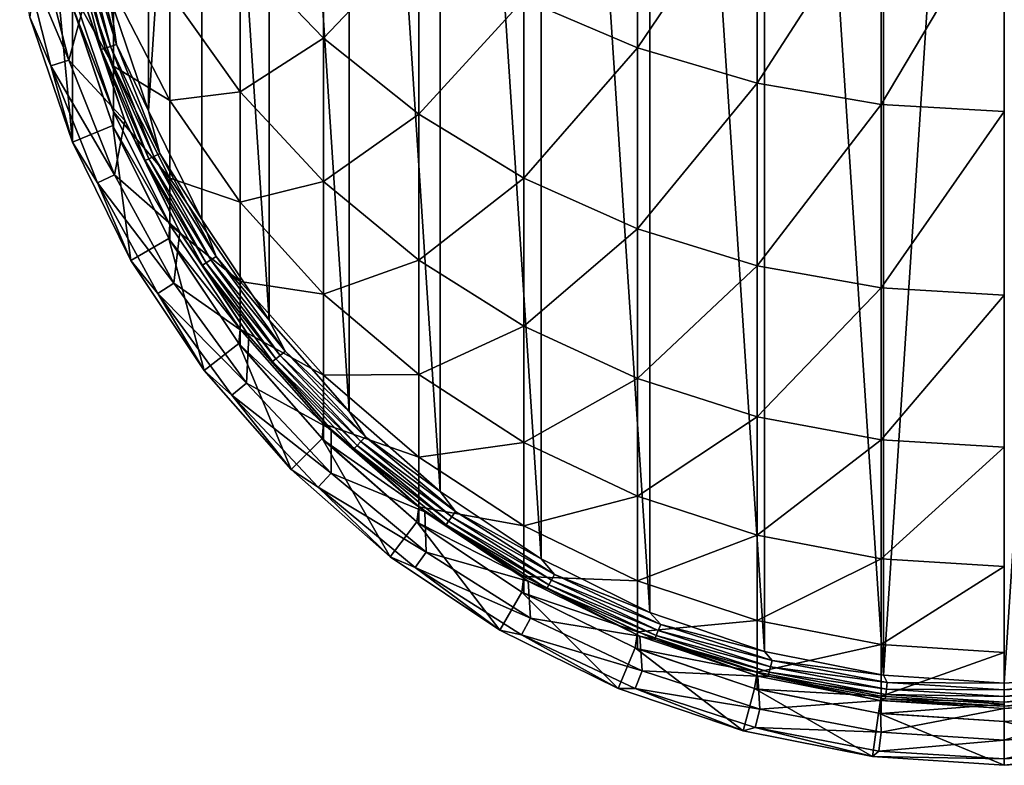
# Model space of a CAD drawing. Header units: metres. Extents: x -101 to 101, y -261 to 23.
# Tile 1 of 256: x -11.23 to 0, y -261.48 to -252.98. Entities that reach past the tile are written whole.
import ezdxf

# ---------------------------------------------------------------- set-up
doc = ezdxf.new("R2010")
doc.units = ezdxf.units.M
doc.layers.add('solid_505151_K2442K1000C34', color=7, linetype='CONTINUOUS')

msp = doc.modelspace()

# ---------------------------------------------------------------- linework, layer by layer
at = {"layer": 'solid_505151_K2442K1000C34'}
for points in [[(-1.378472, -260.451416, 222.860809), (0, -239.41687, 222.860809), (0, -260.541748, 222.860809)], [(-1.378472, -260.451416, 222.860809), (-1.378438, -239.507202, 222.860809), (0, -239.41687, 222.860809)], [(0, -239.41687, 222.860809), (1.378472, -239.507202, 222.860809), (0, -260.541748, 222.860809)], [(-1.378472, -260.451416, 222.860809), (-2.733645, -239.776749, 222.860809), (-1.378438, -239.507202, 222.860809)], [(1.378472, -239.507202, 222.860809), (1.378438, -260.451416, 222.860809), (0, -260.541748, 222.860809)], [(-2.733697, -260.181854, 222.860809), (-4.042007, -240.220856, 222.860809), (-2.733645, -239.776749, 222.860809)], [(-1.378472, -260.451416, 222.860809), (-2.733697, -260.181854, 222.860809), (-2.733645, -239.776749, 222.860809)], [(-4.042058, -259.737732, 222.860809), (-5.281137, -240.831909, 222.860809), (-4.042007, -240.220856, 222.860809)], [(-2.733697, -260.181854, 222.860809), (-4.042058, -259.737732, 222.860809), (-4.042007, -240.220856, 222.860809)], [(-5.281183, -259.126678, 222.860809), (-6.429912, -241.599487, 222.860809), (-5.281137, -240.831909, 222.860809)], [(-4.042058, -259.737732, 222.860809), (-5.281183, -259.126678, 222.860809), (-5.281137, -240.831909, 222.860809)], [(-6.429955, -258.3591, 222.860809), (-7.468718, -242.510483, 222.860809), (-6.429912, -241.599487, 222.860809)], [(-5.281183, -259.126678, 222.860809), (-6.429955, -258.3591, 222.860809), (-6.429912, -241.599487, 222.860809)], [(-7.468755, -257.44812, 222.860809), (-8.379726, -243.549271, 222.860809), (-7.468718, -242.510483, 222.860809)], [(-6.429955, -258.3591, 222.860809), (-7.468755, -257.44812, 222.860809), (-7.468718, -242.510483, 222.860809)], [(-8.379759, -256.409302, 222.860809), (-9.147315, -244.698029, 222.860809), (-8.379726, -243.549271, 222.860809)], [(-7.468755, -257.44812, 222.860809), (-8.379759, -256.409302, 222.860809), (-8.379726, -243.549271, 222.860809)], [(-9.758413, -254.021423, 222.860809), (-9.758393, -245.937164, 222.860809), (-9.147315, -244.698029, 222.860809)], [(-9.147342, -255.260544, 222.860809), (-9.758413, -254.021423, 222.860809), (-9.147315, -244.698029, 222.860809)], [(-8.379759, -256.409302, 222.860809), (-9.147342, -255.260544, 222.860809), (-9.147315, -244.698029, 222.860809)], [(-9.758413, -254.021423, 222.860809), (-10.202538, -252.713058, 222.860809), (-9.758393, -245.937164, 222.860809)], [(-5.47629, -252.75177, 271.835205), (-4.182898, -253.30687, 272.140961), (-4.182898, -250.905838, 276.097748)], [(-4.182898, -250.905838, 276.097748), (-4.182898, -253.30687, 272.140961), (-2.817791, -251.288162, 276.352295)], [(-8.712843, -252.208817, 266.58786), (-7.760847, -253.195908, 267.028137), (-7.760847, -251.22377, 270.993591)], [(-7.760847, -251.22377, 270.993591), (-7.760847, -253.195908, 267.028137), (-6.675795, -252.053421, 271.450562)], [(-4.182898, -253.30687, 272.140961), (-2.817791, -253.709198, 272.362579), (-2.817791, -251.288162, 276.352295)], [(-2.817791, -251.288162, 276.352295), (-2.817791, -253.709198, 272.362579), (-1.404375, -251.518753, 276.505798)], [(-11.108149, -252.955719, 239.860809), (-10.624645, -254.380096, 239.860809), (-10.905888, -251.415131, 239.860809)], [(-10.624645, -254.380096, 239.860809), (-10.62519, -252.826294, 239.860809), (-10.905888, -251.415131, 239.860809)], [(-2.817791, -253.709198, 272.362579), (-1.404375, -253.951828, 272.496216), (-1.404375, -251.518753, 276.505798)], [(-1.404375, -251.518753, 276.505798), (-1.404375, -253.951828, 272.496216), (0, -251.593674, 276.555695)], [(-1.404375, -253.951828, 272.496216), (0, -254.030685, 272.539642), (0, -251.593674, 276.555695)], [(-10.634615, -252.00798, 223.018188), (-10.588036, -251.999084, 222.953156), (-10.251401, -253.310196, 222.953156)], [(-10.296499, -253.324844, 223.018188), (-10.484913, -252.788742, 223.09343), (-10.634615, -252.00798, 223.018188)], [(-10.296499, -253.324844, 223.018188), (-10.634615, -252.00798, 223.018188), (-10.251401, -253.310196, 222.953156)], [(-10.588036, -251.999084, 222.953156), (-10.526147, -251.987289, 222.903061), (-10.19148, -253.290726, 222.903061)], [(-10.251401, -253.310196, 222.953156), (-10.588036, -251.999084, 222.953156), (-10.19148, -253.290726, 222.903061)], [(-10.526147, -251.987289, 222.903061), (-10.453403, -251.973404, 222.871521), (-10.121048, -253.267838, 222.871521)], [(-10.19148, -253.290726, 222.903061), (-10.526147, -251.987289, 222.903061), (-10.121048, -253.267838, 222.871521)], [(-10.121048, -253.267838, 222.871521), (-10.453403, -251.973404, 222.871521), (-10.202538, -252.713058, 222.860809)], [(-11.225614, -252.120712, 226.860046), (-11.013666, -252.080276, 224.96402), (-10.663499, -253.444092, 224.96402)], [(-11.225614, -252.120712, 226.860046), (-10.663499, -253.444092, 224.96402), (-10.868708, -253.510773, 226.860046)], [(-11.225614, -252.120712, 226.860046), (-10.868708, -253.510773, 226.860046), (-11.108147, -252.955734, 228.765045)], [(-10.663499, -253.444092, 224.96402), (-11.013666, -252.080276, 224.96402), (-10.484913, -252.788742, 223.09343)], [(-7.760847, -253.195908, 267.028137), (-6.675795, -254.060928, 267.413971), (-6.675795, -252.053421, 271.450562)], [(-6.675795, -252.053421, 271.450562), (-6.675795, -254.060928, 267.413971), (-5.47629, -252.75177, 271.835205)], [(-10.620324, -252.171951, 253.516922), (-10.154943, -253.515839, 253.744598), (-10.154943, -252.655899, 257.7836)], [(-10.620324, -252.171951, 253.516922), (-10.620324, -252.675995, 249.533478), (-10.154943, -253.515839, 253.744598)], [(-9.515462, -252.679016, 262.161407), (-8.712843, -253.808228, 262.555328), (-8.712843, -252.208817, 266.58786)], [(-8.712843, -252.208817, 266.58786), (-8.712843, -253.808228, 262.555328), (-7.760847, -253.195908, 267.028137)], [(-10.620324, -252.675995, 249.533478), (-10.154943, -254.034241, 249.64772), (-10.154943, -253.515839, 253.744598)], [(-10.620324, -252.675995, 249.533478), (-10.620324, -252.844391, 245.521805), (-10.154943, -254.034241, 249.64772)], [(-10.154943, -252.655899, 257.7836), (-9.515462, -253.905792, 258.105072), (-9.515462, -252.679016, 262.161407)], [(-10.154943, -252.655899, 257.7836), (-10.154943, -253.515839, 253.744598), (-9.515462, -253.905792, 258.105072)], [(-9.515462, -252.679016, 262.161407), (-9.515462, -253.905792, 258.105072), (-8.712843, -253.808228, 262.555328)], [(-10.663499, -253.444092, 224.96402), (-10.484913, -252.788742, 223.09343), (-10.028509, -254.133255, 223.09343)], [(-10.296499, -253.324844, 223.018188), (-10.028509, -254.133255, 223.09343), (-10.484913, -252.788742, 223.09343)], [(-10.121048, -253.267838, 222.871521), (-10.202538, -252.713058, 222.860809), (-9.758413, -254.021423, 222.860809)], [(-6.675795, -254.060928, 267.413971), (-5.47629, -254.789078, 267.738739), (-5.47629, -252.75177, 271.835205)], [(-5.47629, -252.75177, 271.835205), (-5.47629, -254.789078, 267.738739), (-4.182898, -253.30687, 272.140961)], [(-10.62519, -252.826294, 239.860809), (-10.162681, -254.188812, 239.860809), (-10.625184, -252.826324, 245.521805)], [(-10.624645, -254.380096, 239.860809), (-10.162681, -254.188812, 239.860809), (-10.62519, -252.826294, 239.860809)], [(-10.162681, -254.188812, 239.860809), (-10.620324, -252.844391, 245.521805), (-10.625184, -252.826324, 245.521805)], [(-10.620324, -252.844391, 245.521805), (-10.162675, -254.188828, 245.521805), (-10.154943, -254.034241, 249.64772)], [(-10.162681, -254.188812, 239.860809), (-10.162675, -254.188828, 245.521805), (-10.620324, -252.844391, 245.521805)], [(-11.108149, -252.955719, 239.860809), (-11.108147, -252.955734, 228.765045), (-10.624615, -254.380173, 228.765045)], [(-11.108149, -252.955719, 239.860809), (-10.624615, -254.380173, 228.765045), (-10.624645, -254.380096, 239.860809)], [(-10.868708, -253.510773, 226.860046), (-10.624615, -254.380173, 228.765045), (-11.108147, -252.955734, 228.765045)], [(-8.712843, -253.808228, 262.555328), (-7.760847, -254.828751, 262.911316), (-7.760847, -253.195908, 267.028137)], [(-7.760847, -253.195908, 267.028137), (-7.760847, -254.828751, 262.911316), (-6.675795, -254.060928, 267.413971)], [(-10.296499, -253.324844, 223.018188), (-10.251401, -253.310196, 222.953156), (-9.753096, -254.568771, 222.953156)], [(-9.796001, -254.588959, 223.018188), (-10.028509, -254.133255, 223.09343), (-10.296499, -253.324844, 223.018188)], [(-9.796001, -254.588959, 223.018188), (-10.296499, -253.324844, 223.018188), (-9.753096, -254.568771, 222.953156)], [(-10.251401, -253.310196, 222.953156), (-10.19148, -253.290726, 222.903061), (-9.696087, -254.541946, 222.903061)], [(-9.753096, -254.568771, 222.953156), (-10.251401, -253.310196, 222.953156), (-9.696087, -254.541946, 222.903061)], [(-10.19148, -253.290726, 222.903061), (-10.121048, -253.267838, 222.871521), (-9.629079, -254.510406, 222.871521)], [(-9.696087, -254.541946, 222.903061), (-10.19148, -253.290726, 222.903061), (-9.629079, -254.510406, 222.871521)], [(-9.629079, -254.510406, 222.871521), (-10.121048, -253.267838, 222.871521), (-9.758413, -254.021423, 222.860809)], [(-5.47629, -254.789078, 267.738739), (-4.182898, -255.367844, 267.996887), (-4.182898, -253.30687, 272.140961)], [(-4.182898, -253.30687, 272.140961), (-4.182898, -255.367844, 267.996887), (-2.817791, -253.709198, 272.362579)], [(-10.868708, -253.510773, 226.860046), (-10.663499, -253.444092, 224.96402), (-10.145162, -254.753265, 224.96402)], [(-10.145162, -254.753265, 224.96402), (-10.663499, -253.444092, 224.96402), (-10.028509, -254.133255, 223.09343)], [(-10.868708, -253.510773, 226.860046), (-10.145162, -254.753265, 224.96402), (-10.340396, -254.845139, 226.860046)], [(-10.868708, -253.510773, 226.860046), (-10.340396, -254.845139, 226.860046), (-10.624615, -254.380173, 228.765045)], [(-10.154943, -253.515839, 253.744598), (-9.515462, -254.788269, 253.960159), (-9.515462, -253.905792, 258.105072)], [(-10.154943, -253.515839, 253.744598), (-10.154943, -254.034241, 249.64772), (-9.515462, -254.788269, 253.960159)], [(-9.515462, -253.905792, 258.105072), (-8.712843, -255.064041, 258.402954), (-8.712843, -253.808228, 262.555328)], [(-8.712843, -253.808228, 262.555328), (-8.712843, -255.064041, 258.402954), (-7.760847, -254.828751, 262.911316)], [(-4.182898, -255.367844, 267.996887), (-2.817791, -255.787323, 268.18399), (-2.817791, -253.709198, 272.362579)], [(-2.817791, -253.709198, 272.362579), (-2.817791, -255.787323, 268.18399), (-1.404375, -253.951828, 272.496216)], [(-9.515462, -253.905792, 258.105072), (-9.515462, -254.788269, 253.960159), (-8.712843, -255.064041, 258.402954)], [(-10.162675, -254.188828, 245.521805), (-10.154943, -254.207443, 245.521805), (-10.154943, -254.034241, 249.64772)], [(-10.154943, -254.034241, 249.64772), (-9.515462, -255.320267, 249.75589), (-9.515462, -254.788269, 253.960159)], [(-10.154943, -254.034241, 249.64772), (-10.154943, -254.207443, 245.521805), (-9.515462, -255.320267, 249.75589)], [(-9.629079, -254.510406, 222.871521), (-9.758413, -254.021423, 222.860809), (-9.147342, -255.260544, 222.860809)], [(-2.817791, -255.787323, 268.18399), (-1.404375, -256.040314, 268.296814), (-1.404375, -253.951828, 272.496216)], [(-1.404375, -253.951828, 272.496216), (-1.404375, -256.040314, 268.296814), (0, -254.030685, 272.539642)], [(-1.404375, -256.040314, 268.296814), (0, -256.122528, 268.333496), (0, -254.030685, 272.539642)], [(-10.145162, -254.753265, 224.96402), (-10.028509, -254.133255, 223.09343), (-9.400516, -255.406708, 223.09343)], [(-9.796001, -254.588959, 223.018188), (-9.400516, -255.406708, 223.09343), (-10.028509, -254.133255, 223.09343)], [(-7.760847, -254.828751, 262.911316), (-6.675795, -255.723068, 263.223297), (-6.675795, -254.060928, 267.413971)], [(-6.675795, -254.060928, 267.413971), (-6.675795, -255.723068, 263.223297), (-5.47629, -254.789078, 267.738739)], [(-10.624645, -254.380096, 239.860809), (-9.959324, -255.729248, 239.860809), (-10.162681, -254.188812, 239.860809)], [(-10.162681, -254.188812, 239.860809), (-9.526265, -255.47934, 239.860809), (-10.162675, -254.188828, 245.521805)], [(-9.959324, -255.729248, 239.860809), (-9.526265, -255.47934, 239.860809), (-10.162681, -254.188812, 239.860809)], [(-9.526265, -255.47934, 239.860809), (-10.154943, -254.207443, 245.521805), (-10.162675, -254.188828, 245.521805)], [(-10.154943, -254.207443, 245.521805), (-9.526279, -255.479309, 245.521805), (-9.515462, -255.320267, 249.75589)], [(-9.526265, -255.47934, 239.860809), (-9.526279, -255.479309, 245.521805), (-10.154943, -254.207443, 245.521805)], [(-10.624645, -254.380096, 239.860809), (-10.624615, -254.380173, 228.765045), (-9.959324, -255.729248, 239.860809)], [(-10.340396, -254.845139, 226.860046), (-9.959292, -255.729309, 228.765045), (-10.624615, -254.380173, 228.765045)], [(-9.959324, -255.729248, 239.860809), (-10.624615, -254.380173, 228.765045), (-9.959292, -255.729309, 228.765045)], [(-9.796001, -254.588959, 223.018188), (-9.753096, -254.568771, 222.953156), (-9.100978, -255.754974, 222.953156)], [(-9.141015, -255.78038, 223.018188), (-9.400516, -255.406708, 223.09343), (-9.796001, -254.588959, 223.018188)], [(-9.141015, -255.78038, 223.018188), (-9.796001, -254.588959, 223.018188), (-9.100978, -255.754974, 222.953156)], [(-9.753096, -254.568771, 222.953156), (-9.696087, -254.541946, 222.903061), (-9.047781, -255.721207, 222.903061)], [(-9.100978, -255.754974, 222.953156), (-9.753096, -254.568771, 222.953156), (-9.047781, -255.721207, 222.903061)], [(-9.696087, -254.541946, 222.903061), (-9.629079, -254.510406, 222.871521), (-8.985253, -255.681534, 222.871521)], [(-9.047781, -255.721207, 222.903061), (-9.696087, -254.541946, 222.903061), (-8.985253, -255.681534, 222.871521)], [(-8.985253, -255.681534, 222.871521), (-9.629079, -254.510406, 222.871521), (-9.147342, -255.260544, 222.860809)], [(-10.340396, -254.845139, 226.860046), (-10.145162, -254.753265, 224.96402), (-9.466829, -255.987152, 224.96402)], [(-9.466829, -255.987152, 224.96402), (-10.145162, -254.753265, 224.96402), (-9.400516, -255.406708, 223.09343)], [(-9.515462, -254.788269, 253.960159), (-8.712843, -255.967422, 254.159927), (-8.712843, -255.064041, 258.402954)], [(-9.515462, -254.788269, 253.960159), (-9.515462, -255.320267, 249.75589), (-8.712843, -255.967422, 254.159927)], [(-6.675795, -255.723068, 263.223297), (-5.47629, -256.475861, 263.485901), (-5.47629, -254.789078, 267.738739)], [(-5.47629, -254.789078, 267.738739), (-5.47629, -256.475861, 263.485901), (-4.182898, -255.367844, 267.996887)], [(-10.340396, -254.845139, 226.860046), (-9.466829, -255.987152, 224.96402), (-9.64901, -256.102753, 226.860046)], [(-10.340396, -254.845139, 226.860046), (-9.64901, -256.102753, 226.860046), (-9.959292, -255.729309, 228.765045)], [(-8.712843, -255.064041, 258.402954), (-7.760847, -256.110809, 258.67215), (-7.760847, -254.828751, 262.911316)], [(-7.760847, -254.828751, 262.911316), (-7.760847, -256.110809, 258.67215), (-6.675795, -255.723068, 263.223297)], [(-8.712843, -255.064041, 258.402954), (-8.712843, -255.967422, 254.159927), (-7.760847, -256.110809, 258.67215)], [(-8.985253, -255.681534, 222.871521), (-9.147342, -255.260544, 222.860809), (-8.379759, -256.409302, 222.860809)], [(-9.526279, -255.479309, 245.521805), (-9.515462, -255.498001, 245.521805), (-9.515462, -255.320267, 249.75589)], [(-9.515462, -255.320267, 249.75589), (-8.712843, -256.511993, 249.856125), (-8.712843, -255.967422, 254.159927)], [(-9.515462, -255.320267, 249.75589), (-9.515462, -255.498001, 245.521805), (-8.712843, -256.511993, 249.856125)], [(-5.47629, -256.475861, 263.485901), (-4.182898, -257.074249, 263.694641), (-4.182898, -255.367844, 267.996887)], [(-4.182898, -255.367844, 267.996887), (-4.182898, -257.074249, 263.694641), (-2.817791, -255.787323, 268.18399)], [(-9.959324, -255.729248, 239.860809), (-9.123544, -256.980103, 239.860809), (-9.526265, -255.47934, 239.860809)], [(-8.726879, -256.67569, 239.860809), (-9.515462, -255.498001, 245.521805), (-9.526279, -255.479309, 245.521805)], [(-9.526265, -255.47934, 239.860809), (-8.726879, -256.67569, 239.860809), (-9.526279, -255.479309, 245.521805)], [(-9.123544, -256.980103, 239.860809), (-8.726879, -256.67569, 239.860809), (-9.526265, -255.47934, 239.860809)], [(-9.466829, -255.987152, 224.96402), (-9.400516, -255.406708, 223.09343), (-8.611676, -256.58728, 223.09343)], [(-9.141015, -255.78038, 223.018188), (-8.611676, -256.58728, 223.09343), (-9.400516, -255.406708, 223.09343)], [(-9.515462, -255.498001, 245.521805), (-8.726887, -256.67569, 245.521805), (-8.712843, -256.511993, 249.856125)], [(-8.726879, -256.67569, 239.860809), (-8.726887, -256.67569, 245.521805), (-9.515462, -255.498001, 245.521805)], [(-9.047781, -255.721207, 222.903061), (-8.985253, -255.681534, 222.871521), (-8.199724, -256.762726, 222.871521)], [(-8.199724, -256.762726, 222.871521), (-8.985253, -255.681534, 222.871521), (-8.379759, -256.409302, 222.860809)], [(-9.959324, -255.729248, 239.860809), (-9.959292, -255.729309, 228.765045), (-9.123564, -256.980072, 228.765045)], [(-9.959324, -255.729248, 239.860809), (-9.123564, -256.980072, 228.765045), (-9.123544, -256.980103, 239.860809)], [(-9.64901, -256.102753, 226.860046), (-9.123564, -256.980072, 228.765045), (-9.959292, -255.729309, 228.765045)], [(-9.141015, -255.78038, 223.018188), (-9.100978, -255.754974, 222.953156), (-8.305332, -256.850067, 222.953156)], [(-8.341869, -256.88031, 223.018188), (-8.611676, -256.58728, 223.09343), (-9.141015, -255.78038, 223.018188)], [(-8.341869, -256.88031, 223.018188), (-9.141015, -255.78038, 223.018188), (-8.305332, -256.850067, 222.953156)], [(-9.100978, -255.754974, 222.953156), (-9.047781, -255.721207, 222.903061), (-8.256785, -256.809906, 222.903061)], [(-8.305332, -256.850067, 222.953156), (-9.100978, -255.754974, 222.953156), (-8.256785, -256.809906, 222.903061)], [(-8.256785, -256.809906, 222.903061), (-9.047781, -255.721207, 222.903061), (-8.199724, -256.762726, 222.871521)], [(-7.760847, -256.110809, 258.67215), (-6.675795, -257.028137, 258.908081), (-6.675795, -255.723068, 263.223297)], [(-6.675795, -255.723068, 263.223297), (-6.675795, -257.028137, 258.908081), (-5.47629, -256.475861, 263.485901)], [(-4.182898, -257.074249, 263.694641), (-2.817791, -257.507904, 263.845917), (-2.817791, -255.787323, 268.18399)], [(-2.817791, -255.787323, 268.18399), (-2.817791, -257.507904, 263.845917), (-1.404375, -256.040314, 268.296814)], [(-9.64901, -256.102753, 226.860046), (-9.466829, -255.987152, 224.96402), (-8.639199, -257.126282, 224.96402)], [(-8.639199, -257.126282, 224.96402), (-9.466829, -255.987152, 224.96402), (-8.611676, -256.58728, 223.09343)], [(-8.712843, -255.967422, 254.159927), (-7.760847, -257.033051, 254.340454), (-7.760847, -256.110809, 258.67215)], [(-8.712843, -255.967422, 254.159927), (-8.712843, -256.511993, 249.856125), (-7.760847, -257.033051, 254.340454)], [(-2.817791, -257.507904, 263.845917), (-1.404375, -257.76947, 263.937164), (-1.404375, -256.040314, 268.296814)], [(-1.404375, -256.040314, 268.296814), (-1.404375, -257.76947, 263.937164), (0, -256.122528, 268.333496)], [(-9.64901, -256.102753, 226.860046), (-8.639199, -257.126282, 224.96402), (-8.805453, -257.263824, 226.860046)], [(-9.64901, -256.102753, 226.860046), (-8.805453, -257.263824, 226.860046), (-9.123564, -256.980072, 228.765045)], [(-7.760847, -256.110809, 258.67215), (-7.760847, -257.033051, 254.340454), (-6.675795, -257.028137, 258.908081)], [(-1.404375, -257.76947, 263.937164), (0, -257.854462, 263.966827), (0, -256.122528, 268.333496)], [(-8.199724, -256.762726, 222.871521), (-8.379759, -256.409302, 222.860809), (-7.468755, -257.44812, 222.860809)], [(-6.675795, -257.028137, 258.908081), (-5.47629, -257.800293, 259.106689), (-5.47629, -256.475861, 263.485901)], [(-5.47629, -256.475861, 263.485901), (-5.47629, -257.800293, 259.106689), (-4.182898, -257.074249, 263.694641)], [(-8.726887, -256.67569, 245.521805), (-8.712843, -256.693939, 245.521805), (-8.712843, -256.511993, 249.856125)], [(-8.712843, -256.511993, 249.856125), (-7.760847, -257.58902, 249.946701), (-7.760847, -257.033051, 254.340454)], [(-8.712843, -256.511993, 249.856125), (-8.712843, -256.693939, 245.521805), (-7.760847, -257.58902, 249.946701)], [(-8.639199, -257.126282, 224.96402), (-8.611676, -256.58728, 223.09343), (-7.675489, -257.654816, 223.09343)], [(-8.341869, -256.88031, 223.018188), (-7.675489, -257.654816, 223.09343), (-8.611676, -256.58728, 223.09343)], [(-9.123544, -256.980103, 239.860809), (-8.131728, -258.111053, 239.860809), (-8.726879, -256.67569, 239.860809)], [(-7.778196, -257.757477, 239.860809), (-8.712843, -256.693939, 245.521805), (-8.726887, -256.67569, 245.521805)], [(-8.726879, -256.67569, 239.860809), (-7.778196, -257.757477, 239.860809), (-8.726887, -256.67569, 245.521805)], [(-8.131728, -258.111053, 239.860809), (-7.778196, -257.757477, 239.860809), (-8.726879, -256.67569, 239.860809)], [(-8.712843, -256.693939, 245.521805), (-7.778174, -257.757477, 245.521805), (-7.760847, -257.58902, 249.946701)], [(-7.778196, -257.757477, 239.860809), (-7.778174, -257.757477, 245.521805), (-8.712843, -256.693939, 245.521805)], [(-8.305332, -256.850067, 222.953156), (-8.256785, -256.809906, 222.903061), (-7.335577, -257.790894, 222.903061)], [(-8.256785, -256.809906, 222.903061), (-8.199724, -256.762726, 222.871521), (-7.284882, -257.736908, 222.871521)], [(-7.335577, -257.790894, 222.903061), (-8.256785, -256.809906, 222.903061), (-7.284882, -257.736908, 222.871521)], [(-7.284882, -257.736908, 222.871521), (-8.199724, -256.762726, 222.871521), (-7.468755, -257.44812, 222.860809)], [(-8.341869, -256.88031, 223.018188), (-8.305332, -256.850067, 222.953156), (-7.378706, -257.836823, 222.953156)], [(-7.411167, -257.871399, 223.018188), (-7.675489, -257.654816, 223.09343), (-8.341869, -256.88031, 223.018188)], [(-7.411167, -257.871399, 223.018188), (-8.341869, -256.88031, 223.018188), (-7.378706, -257.836823, 222.953156)], [(-7.378706, -257.836823, 222.953156), (-8.305332, -256.850067, 222.953156), (-7.335577, -257.790894, 222.903061)], [(-8.805453, -257.263824, 226.860046), (-8.131728, -258.111053, 228.765045), (-9.123564, -256.980072, 228.765045)], [(-9.123544, -256.980103, 239.860809), (-9.123564, -256.980072, 228.765045), (-8.131728, -258.111053, 228.765045)], [(-9.123544, -256.980103, 239.860809), (-8.131728, -258.111053, 228.765045), (-8.131728, -258.111053, 239.860809)], [(-7.760847, -257.033051, 254.340454), (-6.675795, -257.966919, 254.498672), (-6.675795, -257.028137, 258.908081)], [(-7.760847, -257.033051, 254.340454), (-7.760847, -257.58902, 249.946701), (-6.675795, -257.966919, 254.498672)], [(-6.675795, -257.028137, 258.908081), (-6.675795, -257.966919, 254.498672), (-5.47629, -257.800293, 259.106689)], [(-8.805453, -257.263824, 226.860046), (-8.639199, -257.126282, 224.96402), (-7.675324, -258.15271, 224.96402)], [(-7.675324, -258.15271, 224.96402), (-8.639199, -257.126282, 224.96402), (-7.675489, -257.654816, 223.09343)], [(-5.47629, -257.800293, 259.106689), (-4.182898, -258.414032, 259.264526), (-4.182898, -257.074249, 263.694641)], [(-4.182898, -257.074249, 263.694641), (-4.182898, -258.414032, 259.264526), (-2.817791, -257.507904, 263.845917)], [(-8.805453, -257.263824, 226.860046), (-7.675324, -258.15271, 224.96402), (-7.823029, -258.309998, 226.860046)], [(-8.805453, -257.263824, 226.860046), (-7.823029, -258.309998, 226.860046), (-8.131728, -258.111053, 228.765045)], [(-7.284882, -257.736908, 222.871521), (-7.468755, -257.44812, 222.860809), (-6.429955, -258.3591, 222.860809)], [(-4.182898, -258.414032, 259.264526), (-2.817791, -258.858887, 259.378937), (-2.817791, -257.507904, 263.845917)], [(-2.817791, -257.507904, 263.845917), (-2.817791, -258.858887, 259.378937), (-1.404375, -257.76947, 263.937164)], [(-7.778174, -257.757477, 245.521805), (-7.760847, -257.77478, 245.521805), (-7.760847, -257.58902, 249.946701)], [(-7.760847, -257.58902, 249.946701), (-6.675795, -258.532867, 250.026093), (-6.675795, -257.966919, 254.498672)], [(-7.760847, -257.58902, 249.946701), (-7.760847, -257.77478, 245.521805), (-6.675795, -258.532867, 250.026093)], [(-7.675324, -258.15271, 224.96402), (-7.675489, -257.654816, 223.09343), (-6.607972, -258.590973, 223.09343)], [(-7.411167, -257.871399, 223.018188), (-6.607972, -258.590973, 223.09343), (-7.675489, -257.654816, 223.09343)], [(-7.335577, -257.790894, 222.903061), (-7.284882, -257.736908, 222.871521), (-6.255152, -258.588776, 222.871521)], [(-6.255152, -258.588776, 222.871521), (-7.284882, -257.736908, 222.871521), (-6.429955, -258.3591, 222.860809)], [(-8.131728, -258.111053, 239.860809), (-7.000775, -259.102844, 239.860809), (-7.778196, -257.757477, 239.860809)], [(-7.778196, -257.757477, 239.860809), (-6.696369, -258.706207, 239.860809), (-7.778174, -257.757477, 245.521805)], [(-7.000775, -259.102844, 239.860809), (-6.696369, -258.706207, 239.860809), (-7.778196, -257.757477, 239.860809)], [(-6.696369, -258.706207, 239.860809), (-7.760847, -257.77478, 245.521805), (-7.778174, -257.757477, 245.521805)], [(-7.760847, -257.77478, 245.521805), (-6.696376, -258.706207, 245.521805), (-6.675795, -258.532867, 250.026093)], [(-6.696369, -258.706207, 239.860809), (-6.696376, -258.706207, 245.521805), (-7.760847, -257.77478, 245.521805)], [(-7.411167, -257.871399, 223.018188), (-7.378706, -257.836823, 222.953156), (-6.335714, -258.699677, 222.953156)], [(-7.378706, -257.836823, 222.953156), (-7.335577, -257.790894, 222.903061), (-6.298681, -258.648712, 222.903061)], [(-6.335714, -258.699677, 222.953156), (-7.378706, -257.836823, 222.953156), (-6.298681, -258.648712, 222.903061)], [(-6.298681, -258.648712, 222.903061), (-7.335577, -257.790894, 222.903061), (-6.255152, -258.588776, 222.871521)], [(-6.675795, -257.966919, 254.498672), (-5.47629, -258.753021, 254.631851), (-5.47629, -257.800293, 259.106689)], [(-5.47629, -257.800293, 259.106689), (-5.47629, -258.753021, 254.631851), (-4.182898, -258.414032, 259.264526)], [(-2.817791, -258.858887, 259.378937), (-1.404375, -259.127167, 259.447937), (-1.404375, -257.76947, 263.937164)], [(-1.404375, -257.76947, 263.937164), (-1.404375, -259.127167, 259.447937), (0, -257.854462, 263.966827)], [(-6.363586, -258.738037, 223.018188), (-6.607972, -258.590973, 223.09343), (-7.411167, -257.871399, 223.018188)], [(-6.363586, -258.738037, 223.018188), (-7.411167, -257.871399, 223.018188), (-6.335714, -258.699677, 222.953156)], [(-1.404375, -259.127167, 259.447937), (0, -259.214325, 259.470337), (0, -257.854462, 263.966827)], [(-6.675795, -257.966919, 254.498672), (-6.675795, -258.532867, 250.026093), (-5.47629, -258.753021, 254.631851)], [(-7.823029, -258.309998, 226.860046), (-7.000756, -259.102875, 228.765045), (-8.131728, -258.111053, 228.765045)], [(-8.131728, -258.111053, 239.860809), (-8.131728, -258.111053, 228.765045), (-7.000756, -259.102875, 228.765045)], [(-8.131728, -258.111053, 239.860809), (-7.000756, -259.102875, 228.765045), (-7.000775, -259.102844, 239.860809)], [(-7.823029, -258.309998, 226.860046), (-7.675324, -258.15271, 224.96402), (-6.590405, -259.050232, 224.96402)], [(-6.590405, -259.050232, 224.96402), (-7.675324, -258.15271, 224.96402), (-6.607972, -258.590973, 223.09343)], [(-7.823029, -258.309998, 226.860046), (-6.590405, -259.050232, 224.96402), (-6.717231, -259.224792, 226.860046)], [(-7.823029, -258.309998, 226.860046), (-6.717231, -259.224792, 226.860046), (-7.000756, -259.102875, 228.765045)], [(-6.255152, -258.588776, 222.871521), (-6.429955, -258.3591, 222.860809), (-5.281183, -259.126678, 222.860809)], [(-5.47629, -258.753021, 254.631851), (-4.182898, -259.377838, 254.737701), (-4.182898, -258.414032, 259.264526)], [(-4.182898, -258.414032, 259.264526), (-4.182898, -259.377838, 254.737701), (-2.817791, -258.858887, 259.378937)], [(-6.696376, -258.706207, 245.521805), (-6.675795, -258.721954, 245.521805), (-6.675795, -258.532867, 250.026093)], [(-6.675795, -258.532867, 250.026093), (-5.47629, -259.327362, 250.092911), (-5.47629, -258.753021, 254.631851)], [(-6.675795, -258.532867, 250.026093), (-6.675795, -258.721954, 245.521805), (-5.47629, -259.327362, 250.092911)], [(-6.590405, -259.050232, 224.96402), (-6.607972, -258.590973, 223.09343), (-5.427391, -259.379822, 223.09343)], [(-6.363586, -258.738037, 223.018188), (-5.427391, -259.379822, 223.09343), (-6.607972, -258.590973, 223.09343)], [(-6.298681, -258.648712, 222.903061), (-6.255152, -258.588776, 222.871521), (-5.126774, -259.304871, 222.871521)], [(-5.126774, -259.304871, 222.871521), (-6.255152, -258.588776, 222.871521), (-5.281183, -259.126678, 222.860809)], [(-7.000775, -259.102844, 239.860809), (-5.749936, -259.938629, 239.860809), (-6.696369, -258.706207, 239.860809)], [(-5.499972, -259.505615, 239.860809), (-6.675795, -258.721954, 245.521805), (-6.696376, -258.706207, 245.521805)], [(-6.696369, -258.706207, 239.860809), (-5.499972, -259.505615, 239.860809), (-6.696376, -258.706207, 245.521805)], [(-5.749936, -259.938629, 239.860809), (-5.499972, -259.505615, 239.860809), (-6.696369, -258.706207, 239.860809)], [(-6.675795, -258.721954, 245.521805), (-5.5, -259.505585, 245.521805), (-5.47629, -259.327362, 250.092911)], [(-5.499972, -259.505615, 239.860809), (-5.5, -259.505585, 245.521805), (-6.675795, -258.721954, 245.521805)], [(-6.363586, -258.738037, 223.018188), (-6.335714, -258.699677, 222.953156), (-5.192804, -259.424988, 222.953156)], [(-5.215648, -259.466553, 223.018188), (-5.427391, -259.379822, 223.09343), (-6.363586, -258.738037, 223.018188)], [(-5.215648, -259.466553, 223.018188), (-6.363586, -258.738037, 223.018188), (-5.192804, -259.424988, 222.953156)], [(-6.335714, -258.699677, 222.953156), (-6.298681, -258.648712, 222.903061), (-5.162451, -259.369781, 222.903061)], [(-5.192804, -259.424988, 222.953156), (-6.335714, -258.699677, 222.953156), (-5.162451, -259.369781, 222.903061)], [(-5.162451, -259.369781, 222.903061), (-6.298681, -258.648712, 222.903061), (-5.126774, -259.304871, 222.871521)], [(-5.47629, -258.753021, 254.631851), (-5.47629, -259.327362, 250.092911), (-4.182898, -259.377838, 254.737701)], [(-4.182898, -259.377838, 254.737701), (-2.817791, -259.830688, 254.814423), (-2.817791, -258.858887, 259.378937)], [(-2.817791, -258.858887, 259.378937), (-2.817791, -259.830688, 254.814423), (-1.404375, -259.127167, 259.447937)], [(-6.717231, -259.224792, 226.860046), (-6.590405, -259.050232, 224.96402), (-5.40155, -259.804688, 224.96402)], [(-5.40155, -259.804688, 224.96402), (-6.590405, -259.050232, 224.96402), (-5.427391, -259.379822, 223.09343)], [(-7.000775, -259.102844, 239.860809), (-7.000756, -259.102875, 228.765045), (-5.75, -259.938599, 228.765045)], [(-7.000775, -259.102844, 239.860809), (-5.75, -259.938599, 228.765045), (-5.749936, -259.938629, 239.860809)], [(-6.717231, -259.224792, 226.860046), (-5.75, -259.938599, 228.765045), (-7.000756, -259.102875, 228.765045)], [(-5.126774, -259.304871, 222.871521), (-5.281183, -259.126678, 222.860809), (-4.042058, -259.737732, 222.860809)], [(-2.817791, -259.830688, 254.814423), (-1.404375, -260.103821, 254.860687), (-1.404375, -259.127167, 259.447937)], [(-1.404375, -259.127167, 259.447937), (-1.404375, -260.103821, 254.860687), (0, -259.214325, 259.470337)], [(-6.717231, -259.224792, 226.860046), (-5.40155, -259.804688, 224.96402), (-5.505498, -259.993774, 226.860046)], [(-6.717231, -259.224792, 226.860046), (-5.505498, -259.993774, 226.860046), (-5.75, -259.938599, 228.765045)], [(-5.162451, -259.369781, 222.903061), (-5.126774, -259.304871, 222.871521), (-3.917545, -259.873901, 222.871521)], [(-3.917545, -259.873901, 222.871521), (-5.126774, -259.304871, 222.871521), (-4.042058, -259.737732, 222.860809)], [(-1.404375, -260.103821, 254.860687), (0, -260.192566, 254.875732), (0, -259.214325, 259.470337)], [(-5.5, -259.505585, 245.521805), (-5.47629, -259.519226, 245.521805), (-5.47629, -259.327362, 250.092911)], [(-5.47629, -259.327362, 250.092911), (-4.182898, -259.958862, 250.146027), (-4.182898, -259.377838, 254.737701)], [(-5.47629, -259.327362, 250.092911), (-5.47629, -259.519226, 245.521805), (-4.182898, -259.958862, 250.146027)], [(-5.40155, -259.804688, 224.96402), (-5.427391, -259.379822, 223.09343), (-4.153946, -260.007813, 223.09343)], [(-5.215648, -259.466553, 223.018188), (-4.153946, -260.007813, 223.09343), (-5.427391, -259.379822, 223.09343)], [(-5.192804, -259.424988, 222.953156), (-5.162451, -259.369781, 222.903061), (-3.944806, -259.942749, 222.903061)], [(-3.944806, -259.942749, 222.903061), (-5.162451, -259.369781, 222.903061), (-3.917545, -259.873901, 222.871521)], [(-4.182898, -259.377838, 254.737701), (-4.182898, -259.958862, 250.146027), (-2.817791, -259.830688, 254.814423)], [(-5.749936, -259.938629, 239.860809), (-4.400786, -260.603943, 239.860809), (-5.499972, -259.505615, 239.860809)], [(-4.209543, -260.141968, 239.860809), (-5.47629, -259.519226, 245.521805), (-5.5, -259.505585, 245.521805)], [(-5.499972, -259.505615, 239.860809), (-4.209543, -260.141968, 239.860809), (-5.5, -259.505585, 245.521805)], [(-4.400786, -260.603943, 239.860809), (-4.209543, -260.141968, 239.860809), (-5.499972, -259.505615, 239.860809)], [(-5.47629, -259.519226, 245.521805), (-4.209518, -260.141998, 245.521805), (-4.182898, -259.958862, 250.146027)], [(-4.209543, -260.141968, 239.860809), (-4.209518, -260.141998, 245.521805), (-5.47629, -259.519226, 245.521805)], [(-5.215648, -259.466553, 223.018188), (-5.192804, -259.424988, 222.953156), (-3.968, -260.001343, 222.953156)], [(-3.985456, -260.045441, 223.018188), (-4.153946, -260.007813, 223.09343), (-5.215648, -259.466553, 223.018188)], [(-3.985456, -260.045441, 223.018188), (-5.215648, -259.466553, 223.018188), (-3.968, -260.001343, 222.953156)], [(-3.968, -260.001343, 222.953156), (-5.192804, -259.424988, 222.953156), (-3.944806, -259.942749, 222.903061)], [(-3.917545, -259.873901, 222.871521), (-4.042058, -259.737732, 222.860809), (-2.733697, -260.181854, 222.860809)], [(-5.505498, -259.993774, 226.860046), (-5.40155, -259.804688, 224.96402), (-4.127511, -260.404205, 224.96402)], [(-4.127511, -260.404205, 224.96402), (-5.40155, -259.804688, 224.96402), (-4.153946, -260.007813, 223.09343)], [(-4.182898, -259.958862, 250.146027), (-2.817791, -260.416534, 250.184525), (-2.817791, -259.830688, 254.814423)], [(-2.817791, -259.830688, 254.814423), (-2.817791, -260.416534, 250.184525), (-1.404375, -260.103821, 254.860687)], [(-5.505498, -259.993774, 226.860046), (-4.400859, -260.603912, 228.765045), (-5.75, -259.938599, 228.765045)], [(-5.749936, -259.938629, 239.860809), (-5.75, -259.938599, 228.765045), (-4.400859, -260.603912, 228.765045)], [(-5.749936, -259.938629, 239.860809), (-4.400859, -260.603912, 228.765045), (-4.400786, -260.603943, 239.860809)], [(-4.209518, -260.141998, 245.521805), (-4.182898, -260.152985, 245.521805), (-4.182898, -259.958862, 250.146027)], [(-4.182898, -259.958862, 250.146027), (-4.182898, -260.152985, 245.521805), (-2.817791, -260.416534, 250.184525)], [(-3.968, -260.001343, 222.953156), (-3.944806, -259.942749, 222.903061), (-2.66495, -260.358612, 222.903061)], [(-3.944806, -259.942749, 222.903061), (-3.917545, -259.873901, 222.871521), (-2.646533, -260.286865, 222.871521)], [(-2.66495, -260.358612, 222.903061), (-3.944806, -259.942749, 222.903061), (-2.646533, -260.286865, 222.871521)], [(-2.646533, -260.286865, 222.871521), (-3.917545, -259.873901, 222.871521), (-2.733697, -260.181854, 222.860809)], [(-5.505498, -259.993774, 226.860046), (-4.127511, -260.404205, 224.96402), (-4.206941, -260.604828, 226.860046)], [(-5.505498, -259.993774, 226.860046), (-4.206941, -260.604828, 226.860046), (-4.400859, -260.603912, 228.765045)], [(-4.127511, -260.404205, 224.96402), (-4.153946, -260.007813, 223.09343), (-2.809422, -260.464233, 223.09343)], [(-3.985456, -260.045441, 223.018188), (-2.809422, -260.464233, 223.09343), (-4.153946, -260.007813, 223.09343)], [(-3.985456, -260.045441, 223.018188), (-3.968, -260.001343, 222.953156), (-2.680619, -260.419647, 222.953156)], [(-2.692411, -260.465576, 223.018188), (-2.809422, -260.464233, 223.09343), (-3.985456, -260.045441, 223.018188)], [(-2.692411, -260.465576, 223.018188), (-3.985456, -260.045441, 223.018188), (-2.680619, -260.419647, 222.953156)], [(-2.680619, -260.419647, 222.953156), (-3.968, -260.001343, 222.953156), (-2.66495, -260.358612, 222.903061)], [(-4.400786, -260.603943, 239.860809), (-2.976413, -261.087463, 239.860809), (-4.209543, -260.141968, 239.860809)], [(-4.209543, -260.141968, 239.860809), (-2.847022, -260.604492, 239.860809), (-4.209518, -260.141998, 245.521805)], [(-2.976413, -261.087463, 239.860809), (-2.847022, -260.604492, 239.860809), (-4.209543, -260.141968, 239.860809)], [(-2.847022, -260.604492, 239.860809), (-4.182898, -260.152985, 245.521805), (-4.209518, -260.141998, 245.521805)], [(-4.182898, -260.152985, 245.521805), (-2.847009, -260.604492, 245.521805), (-2.817791, -260.416534, 250.184525)], [(-2.847022, -260.604492, 239.860809), (-2.847009, -260.604492, 245.521805), (-4.182898, -260.152985, 245.521805)], [(-2.817791, -260.416534, 250.184525), (-1.404375, -260.692566, 250.207733), (-1.404375, -260.103821, 254.860687)], [(-2.646533, -260.286865, 222.871521), (-2.733697, -260.181854, 222.860809), (-1.378472, -260.451416, 222.860809)], [(-1.404375, -260.103821, 254.860687), (-1.404375, -260.692566, 250.207733), (0, -260.192566, 254.875732)], [(-1.404375, -260.692566, 250.207733), (0, -260.782288, 250.215286), (0, -260.192566, 254.875732)], [(-2.66495, -260.358612, 222.903061), (-2.646533, -260.286865, 222.871521), (-1.333784, -260.537292, 222.871521)], [(-1.333784, -260.537292, 222.871521), (-2.646533, -260.286865, 222.871521), (-1.378472, -260.451416, 222.860809)], [(-4.206941, -260.604828, 226.860046), (-4.127511, -260.404205, 224.96402), (-2.788377, -260.839325, 224.96402)], [(-2.788377, -260.839325, 224.96402), (-4.127511, -260.404205, 224.96402), (-2.809422, -260.464233, 223.09343)], [(-2.847009, -260.604492, 245.521805), (-2.817791, -260.612274, 245.521805), (-2.817791, -260.416534, 250.184525)], [(-2.817791, -260.416534, 250.184525), (-2.817791, -260.612274, 245.521805), (-1.404375, -260.692566, 250.207733)], [(-2.692411, -260.465576, 223.018188), (-2.680619, -260.419647, 222.953156), (-1.350962, -260.673279, 222.953156)], [(-2.680619, -260.419647, 222.953156), (-2.66495, -260.358612, 222.903061), (-1.343065, -260.610779, 222.903061)], [(-1.350962, -260.673279, 222.953156), (-2.680619, -260.419647, 222.953156), (-1.343065, -260.610779, 222.903061)], [(-1.343065, -260.610779, 222.903061), (-2.66495, -260.358612, 222.903061), (-1.333784, -260.537292, 222.871521)], [(-2.788377, -260.839325, 224.96402), (-2.809422, -260.464233, 223.09343), (-1.416832, -260.741241, 223.09343)], [(-2.692411, -260.465576, 223.018188), (-1.416832, -260.741241, 223.09343), (-2.809422, -260.464233, 223.09343)], [(-1.356905, -260.720337, 223.018188), (-1.416832, -260.741241, 223.09343), (-2.692411, -260.465576, 223.018188)], [(-1.356905, -260.720337, 223.018188), (-2.692411, -260.465576, 223.018188), (-1.350962, -260.673279, 222.953156)], [(-1.333784, -260.537292, 222.871521), (-1.378472, -260.451416, 222.860809), (0, -260.541748, 222.860809)], [(-1.343065, -260.610779, 222.903061), (-1.333784, -260.537292, 222.871521), (0, -260.621216, 222.871521)], [(-1.333784, -260.537292, 222.871521), (0, -260.541748, 222.860809), (0, -260.621216, 222.871521)], [(0, -260.621216, 222.871521), (0, -260.541748, 222.860809), (1.378438, -260.451416, 222.860809)], [(1.333784, -260.537292, 222.871521), (0, -260.621216, 222.871521), (1.378438, -260.451416, 222.860809)], [(0, -260.695282, 222.903061), (0, -260.621216, 222.871521), (1.333784, -260.537292, 222.871521)], [(1.343065, -260.610779, 222.903061), (0, -260.695282, 222.903061), (1.333784, -260.537292, 222.871521)], [(-4.206941, -260.604828, 226.860046), (-2.976419, -261.087463, 228.765045), (-4.400859, -260.603912, 228.765045)], [(-4.400786, -260.603943, 239.860809), (-4.400859, -260.603912, 228.765045), (-2.976419, -261.087463, 228.765045)], [(-4.400786, -260.603943, 239.860809), (-2.976419, -261.087463, 228.765045), (-2.976413, -261.087463, 239.860809)], [(-4.206941, -260.604828, 226.860046), (-2.788377, -260.839325, 224.96402), (-2.842037, -261.048309, 226.860046)], [(-4.206941, -260.604828, 226.860046), (-2.842037, -261.048309, 226.860046), (-2.976419, -261.087463, 228.765045)], [(-2.976413, -261.087463, 239.860809), (-1.501047, -261.38092, 239.860809), (-2.847022, -260.604492, 239.860809)], [(-2.847022, -260.604492, 239.860809), (-1.435759, -260.885193, 239.860809), (-2.847009, -260.604492, 245.521805)], [(-1.501047, -261.38092, 239.860809), (-1.435759, -260.885193, 239.860809), (-2.847022, -260.604492, 239.860809)], [(-1.435759, -260.885193, 239.860809), (-2.817791, -260.612274, 245.521805), (-2.847009, -260.604492, 245.521805)], [(-2.817791, -260.612274, 245.521805), (-1.435788, -260.885193, 245.521805), (-1.404375, -260.692566, 250.207733)], [(-1.435759, -260.885193, 239.860809), (-1.435788, -260.885193, 245.521805), (-2.817791, -260.612274, 245.521805)], [(-1.350962, -260.673279, 222.953156), (-1.343065, -260.610779, 222.903061), (0, -260.695282, 222.903061)], [(-1.343065, -260.610779, 222.903061), (0, -260.621216, 222.871521), (0, -260.695282, 222.903061)], [(0, -260.75827, 222.953156), (0, -260.695282, 222.903061), (1.343065, -260.610779, 222.903061)], [(1.350962, -260.673279, 222.953156), (0, -260.75827, 222.953156), (1.343065, -260.610779, 222.903061)], [(-1.40527, -261.10318, 224.96402), (-2.788377, -260.839325, 224.96402), (-1.416832, -260.741241, 223.09343)], [(-1.435788, -260.885193, 245.521805), (-1.404375, -260.889282, 245.521805), (-1.404375, -260.692566, 250.207733)], [(-1.356905, -260.720337, 223.018188), (0, -260.805695, 223.018188), (-1.416832, -260.741241, 223.09343)], [(-1.40527, -261.10318, 224.96402), (-1.416832, -260.741241, 223.09343), (0, -260.834106, 223.09343)], [(0, -260.805695, 223.018188), (0, -260.834106, 223.09343), (-1.416832, -260.741241, 223.09343)], [(-1.404375, -260.692566, 250.207733), (-1.404375, -260.889282, 245.521805), (0, -260.782288, 250.215286)], [(-1.356905, -260.720337, 223.018188), (-1.350962, -260.673279, 222.953156), (0, -260.75827, 222.953156)], [(-1.356905, -260.720337, 223.018188), (0, -260.75827, 222.953156), (0, -260.805695, 223.018188)], [(-1.350962, -260.673279, 222.953156), (0, -260.695282, 222.903061), (0, -260.75827, 222.953156)], [(0, -260.805695, 223.018188), (0, -260.75827, 222.953156), (1.350962, -260.673279, 222.953156)], [(1.356905, -260.720337, 223.018188), (0, -260.805695, 223.018188), (1.350962, -260.673279, 222.953156)], [(1.356905, -260.720337, 223.018188), (1.416833, -260.741241, 223.09343), (0, -260.834106, 223.09343)], [(1.356905, -260.720337, 223.018188), (0, -260.834106, 223.09343), (0, -260.805695, 223.018188)], [(1.416833, -260.741241, 223.09343), (0, -261.191589, 224.96402), (0, -260.834106, 223.09343)], [(1.40527, -261.10318, 224.96402), (0, -261.191589, 224.96402), (1.416833, -260.741241, 223.09343)], [(-2.842037, -261.048309, 226.860046), (-2.788377, -260.839325, 224.96402), (-1.40527, -261.10318, 224.96402)], [(0, -261.191589, 224.96402), (-1.40527, -261.10318, 224.96402), (0, -260.834106, 223.09343)], [(-1.404375, -260.889282, 245.521805), (0, -260.979309, 245.521805), (0, -260.782288, 250.215286)], [(-1.501047, -261.38092, 239.860809), (0, -261.479309, 239.860809), (-1.435759, -260.885193, 239.860809)], [(0, -260.979309, 239.860809), (-1.404375, -260.889282, 245.521805), (-1.435788, -260.885193, 245.521805)], [(-1.435759, -260.885193, 239.860809), (0, -260.979309, 239.860809), (-1.435788, -260.885193, 245.521805)], [(0, -261.479309, 239.860809), (0, -260.979309, 239.860809), (-1.435759, -260.885193, 239.860809)], [(0, -260.979309, 239.860809), (0, -260.979309, 245.521805), (-1.404375, -260.889282, 245.521805)], [(1.435759, -260.885193, 239.860809), (0, -260.979309, 245.521805), (0, -260.979309, 239.860809)], [(1.501047, -261.38092, 239.860809), (1.435759, -260.885193, 239.860809), (0, -260.979309, 239.860809)], [(1.501047, -261.38092, 239.860809), (0, -260.979309, 239.860809), (0, -261.479309, 239.860809)], [(-2.842037, -261.048309, 226.860046), (-1.501051, -261.38092, 228.765045), (-2.976419, -261.087463, 228.765045)], [(-2.976413, -261.087463, 239.860809), (-2.976419, -261.087463, 228.765045), (-1.501051, -261.38092, 228.765045)], [(-2.976413, -261.087463, 239.860809), (-1.501051, -261.38092, 228.765045), (-1.501047, -261.38092, 239.860809)], [(-2.842037, -261.048309, 226.860046), (-1.40527, -261.10318, 224.96402), (-1.432313, -261.31723, 226.860046)], [(-2.842037, -261.048309, 226.860046), (-1.432313, -261.31723, 226.860046), (-1.501051, -261.38092, 228.765045)], [(-1.432313, -261.31723, 226.860046), (-1.40527, -261.10318, 224.96402), (0, -261.191589, 224.96402)], [(1.40527, -261.10318, 224.96402), (0, -261.407349, 226.860046), (0, -261.191589, 224.96402)], [(1.432313, -261.31723, 226.860046), (0, -261.407349, 226.860046), (1.40527, -261.10318, 224.96402)], [(-1.432313, -261.31723, 226.860046), (0, -261.191589, 224.96402), (0, -261.407349, 226.860046)], [(-1.432313, -261.31723, 226.860046), (0, -261.407349, 226.860046), (-1.501051, -261.38092, 228.765045)], [(1.432313, -261.31723, 226.860046), (0, -261.479309, 228.765045), (0, -261.407349, 226.860046)], [(1.432313, -261.31723, 226.860046), (1.501051, -261.38092, 228.765045), (0, -261.479309, 228.765045)], [(0, -261.407349, 226.860046), (0, -261.479309, 228.765045), (-1.501051, -261.38092, 228.765045)], [(-1.501047, -261.38092, 239.860809), (-1.501051, -261.38092, 228.765045), (0, -261.479309, 228.765045)], [(-1.501047, -261.38092, 239.860809), (0, -261.479309, 228.765045), (0, -261.479309, 239.860809)], [(0, -261.479309, 239.860809), (0, -261.479309, 228.765045), (1.501051, -261.38092, 228.765045)], [(1.501047, -261.38092, 239.860809), (0, -261.479309, 239.860809), (1.501051, -261.38092, 228.765045)]]:
    msp.add_3dface(points, dxfattribs=at)

doc.saveas('drawing.dxf')
